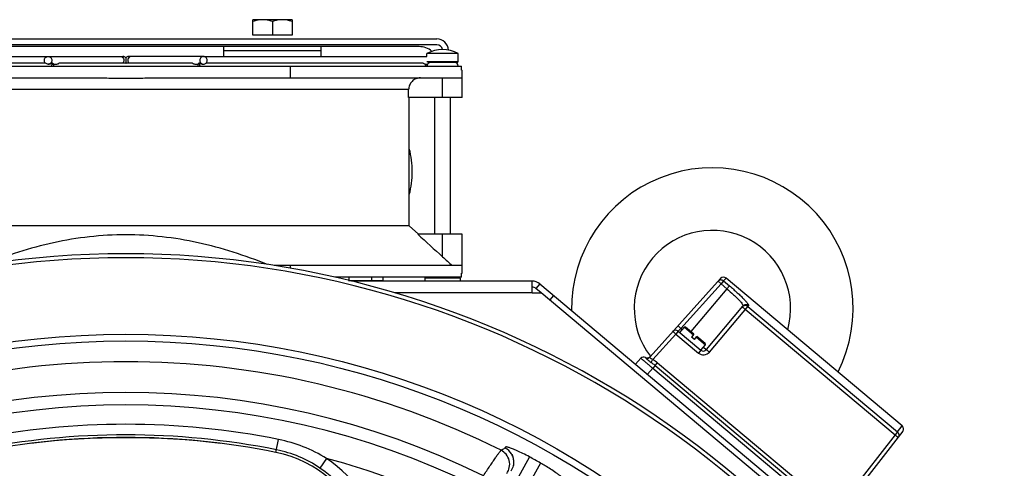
# Model space of a CAD drawing. Extents: x -3136 to 1181, y 8 to 2321.
# Tile 56 of 72: x -750 to -498, y 1358 to 1473. Entities that reach past the tile are written whole.
import ezdxf

# ---------------------------------------------------------------- set-up
doc = ezdxf.new("R2010")
doc.units = 0
doc.header["$LTSCALE"] = 65.395
doc.layers.get('0').update_dxf_attribs({"linetype": 'CONTINUOUS'})
doc.layers.add('3_ALL_AXES', color=7, linetype='CONTINUOUS')

msp = doc.modelspace()

# ---------------------------------------------------------------- linework, layer by layer
at = {"color": 6, "linetype": 'CONTINUOUS'}
for p, q in [((-690.4, 1468.6), (-690.4, 1472.6)), ((-680.4, 1472.6), (-690.4, 1472.6)), ((-685.4, 1472.15), (-685.4, 1468.6)), ((-680.4, 1472.6), (-680.4, 1468.6)), ((-802.4, 1467.7), (-643.4, 1467.7))]:
    msp.add_line(p, q, dxfattribs=at)
at = {"color": 2, "linetype": 'CONTINUOUS'}
for p, q in [((-680.4, 1468.6), (-690.4, 1468.6)), ((-643.4, 1466.2), (-802.4, 1466.2)), ((-647.9, 1465.7), (-797.9, 1465.7)), ((-697.9, 1465.7), (-697.9, 1463.2)), ((-672.9, 1463.2), (-672.9, 1465.7)), ((-697.9, 1464.7), (-672.9, 1464.7))]:
    msp.add_line(p, q, dxfattribs=at)
at = {"color": 7, "linetype": 'CONTINUOUS'}
for p, q in [((-742.76, 1463.2), (-723.64, 1463.2)), ((-722.9, 1462.87), (-722.9, 1461.53)), ((-703.03, 1463.2), (-722.16, 1463.2)), ((-645.9, 1463.2), (-645.9, 1463.95)), ((-637.9, 1461.9), (-637.9, 1463.95)), ((-808.75, 1460.7), (-637.04, 1460.7)), ((-741.45, 1461.2), (-740.77, 1461.2)), ((-705.02, 1461.2), (-704.34, 1461.2)), ((-680.81, 1457.7), (-680.81, 1460.7)), ((-645.7, 1461.7), (-638.1, 1461.7)), ((-645.4, 1461.7), (-645.4, 1461.52)), ((-637.04, 1459.7), (-637.04, 1460.7)), ((-637.04, 1459.7), (-636.9, 1459.7)), ((-808.9, 1457.7), (-731.57, 1457.7)), ((-714.22, 1457.7), (-636.9, 1457.7)), ((-636.9, 1452.7), (-636.9, 1457.7)), ((-650.57, 1452.7), (-650.57, 1454.7)), ((-636.9, 1452.7), (-650.57, 1452.7)), ((-650.4, 1419.86), (-650.4, 1452.7)), ((-643.9, 1417.7), (-643.9, 1452.7)), ((-639.9, 1417.7), (-639.9, 1452.7)), ((-648.04, 1417.7), (-650.4, 1419.86)), ((-636.9, 1417.7), (-648.21, 1417.7)), ((-636.9, 1409.7), (-636.9, 1417.7)), ((-636.9, 1409.7), (-684.96, 1409.7)), ((-680.81, 1409), (-680.81, 1409.7)), ((-637.04, 1406.7), (-637.04, 1407.7)), ((-637.04, 1407.7), (-636.9, 1407.7)), ((-637.04, 1406.7), (-669.42, 1406.7)), ((-665.99, 1405.9), (-657.12, 1405.9)), ((-657.9, 1405.7), (-657.9, 1405.9)), ((-646.4, 1406.5), (-646.2, 1406.7)), ((-646.4, 1406.5), (-646.4, 1405.7)), ((-637.4, 1406.5), (-646.4, 1406.5)), ((-637.4, 1406.5), (-637.6, 1406.7)), ((-637.4, 1406.5), (-637.4, 1405.7)), ((-617.06, 1405), (-618.02, 1403.85)), ((-570.8, 1406.38), (-588.85, 1386.33)), ((-524.35, 1368.67), (-569.41, 1406.48)), ((-616.65, 1402.7), (-618.02, 1403.85)), ((-574.45, 1388.17), (-565.11, 1399.3)), ((-581.64, 1392.9), (-575.86, 1388.05)), ((-581.22, 1392.55), (-580.06, 1393.93)), ((-577.64, 1392.15), (-579.78, 1393.95)), ((-577.64, 1392.15), (-578.28, 1391.38)), ((-577.52, 1390.74), (-578.28, 1391.38)), ((-577.52, 1390.74), (-576.87, 1391.51)), ((-574.73, 1389.71), (-576.87, 1391.51)), ((-575.86, 1388.05), (-574.7, 1389.43)), ((-592.57, 1384.44), (-591.2, 1385.96)), ((-524.21, 1367.29), (-540.83, 1346.03)), ((-624.2, 1361.44), (-624.2, 1361.44)), ((-623.81, 1358.44), (-623.81, 1358.43))]:
    msp.add_line(p, q, dxfattribs=at)
at = {"color": 9, "linetype": 'CONTINUOUS'}
for p, q in [((-645.9, 1461.9), (-637.9, 1461.9)), ((-641.9, 1452.7), (-641.9, 1457.7)), ((-650.57, 1454.7), (-795.22, 1454.7)), ((-641.9, 1411.92), (-641.9, 1417.7)), ((-570.7, 1405), (-580.94, 1393.62)), ((-571.44, 1405.67), (-570.7, 1405)), ((-570.06, 1405.76), (-570.7, 1405)), ((-570.7, 1405), (-569.21, 1403.75)), ((-569.41, 1406.48), (-570.06, 1405.76)), ((-570.06, 1405.76), (-568.57, 1404.51)), ((-618.99, 1402.7), (-654.09, 1402.7)), ((-569.21, 1403.75), (-578.4, 1392.79)), ((-568.57, 1404.51), (-569.21, 1403.75)), ((-613.55, 1402.05), (-614.51, 1400.9)), ((-573.66, 1387.55), (-563.71, 1399.42)), ((-564.49, 1398.49), (-526.2, 1366.36)), ((-563.87, 1399.22), (-525.59, 1367.1)), ((-581.64, 1392.9), (-582.26, 1392.16)), ((-580.94, 1393.62), (-581.69, 1394.29)), ((-580.94, 1393.62), (-581.64, 1392.9)), ((-580.94, 1393.62), (-580.58, 1393.31)), ((-580.06, 1393.93), (-577.77, 1392)), ((-582.26, 1392.16), (-588.09, 1385.68)), ((-582.26, 1392.16), (-576.48, 1387.31)), ((-577, 1391.35), (-574.7, 1389.43)), ((-575.86, 1388.05), (-576.48, 1387.31)), ((-575.22, 1388.81), (-574.45, 1388.17)), ((-587.54, 1384.11), (-586.93, 1384.83)), ((-586.93, 1384.83), (-542.63, 1347.66)), ((-589.51, 1381.87), (-588.14, 1383.39)), ((-587.54, 1384.11), (-588.14, 1383.39)), ((-588.14, 1383.39), (-543.84, 1346.22)), ((-587.54, 1384.11), (-543.24, 1346.94)), ((-525.59, 1367.1), (-524.35, 1368.67)), ((-684.51, 1361.88), (-683.85, 1365.19)), ((-526.2, 1366.36), (-541.59, 1346.67)), ((-525.59, 1367.1), (-526.2, 1366.36)), ((-671.59, 1360.35), (-673.26, 1357.88)), ((-619.71, 1360.73), (-624.47, 1351.97)), ((-616.83, 1359.14), (-621.73, 1350.45))]:
    msp.add_line(p, q, dxfattribs=at)
at = {"color": 3, "linetype": 'CONTINUOUS'}
for p, q in [((-618.99, 1405.7), (-665.19, 1405.7)), ((-618.99, 1402.7), (-618.99, 1405.7)), ((-617.06, 1405), (-519.38, 1323.03)), ((-618.99, 1402.7), (-616.65, 1402.7)), ((-521.6, 1322.93), (-616.65, 1402.7))]:
    msp.add_line(p, q, dxfattribs=at)
at = {"color": 7, "linetype": 'CONTINUOUS'}
for points in [[(-624.2, 1361.44), (-624.2, 1361.43), (-624.19, 1361.41), (-624.18, 1361.39), (-624.16, 1361.36), (-624.14, 1361.32), (-624.12, 1361.27), (-624.1, 1361.22), (-624.08, 1361.16), (-624.05, 1361.09), (-624.03, 1361.02), (-624, 1360.95), (-623.98, 1360.87), (-623.95, 1360.79), (-623.93, 1360.71), (-623.91, 1360.63), (-623.89, 1360.54), (-623.87, 1360.46), (-623.85, 1360.37), (-623.83, 1360.28), (-623.82, 1360.19), (-623.81, 1360.09), (-623.79, 1360), (-623.78, 1359.91), (-623.77, 1359.82), (-623.76, 1359.72), (-623.76, 1359.63), (-623.75, 1359.53), (-623.75, 1359.43), (-623.75, 1359.33), (-623.75, 1359.23), (-623.75, 1359.13), (-623.75, 1359.03), (-623.76, 1358.93), (-623.76, 1358.83), (-623.77, 1358.73)], [(-623.77, 1358.73), (-623.78, 1358.69), (-623.78, 1358.66), (-623.79, 1358.62), (-623.79, 1358.59), (-623.79, 1358.56), (-623.8, 1358.54), (-623.8, 1358.52), (-623.8, 1358.5), (-623.81, 1358.48), (-623.81, 1358.46), (-623.81, 1358.45), (-623.81, 1358.44)]]:
    msp.add_lwpolyline(points, dxfattribs=at)
msp.add_circle((-722.9, 1170.7), 221.42, dxfattribs=at)
at = {"color": 9, "linetype": 'CONTINUOUS'}
msp.add_circle((-722.9, 1170.7), 219.69, dxfattribs=at)
at = {"color": 2, "linetype": 'CONTINUOUS'}
for centre, radius, start, end in [((-647.9, 1460.7), 5, 49.3743, 89.9999), ((-643.4, 1464.7), 1.5, 9.5642, 89.9995), ((-672.9, 1433.7), 23.25, 0.0004, 14.5908), ((-672.9, 1433.7), 23.25, 345.4091, 359.9987)]:
    msp.add_arc(centre, radius, start, end, dxfattribs=at)
at = {"color": 6, "linetype": 'CONTINUOUS'}
for centre, radius, start, end in [((-643.4, 1464.7), 3, 2.1701, 90), ((-572.9, 1398.7), 36, 333.1724, 180.8906), ((-572.9, 1398.7), 20, 344.2215, 217.6813), ((-722.9, 1163.36), 202.28, 83.1026, 96.8974)]:
    msp.add_arc(centre, radius, start, end, dxfattribs=at)
at = {"color": 7, "linetype": 'CONTINUOUS'}
for centre, radius, start, end in [((-723.64, 1462.2), 1, 42.2004, 90), ((-722.16, 1462.2), 1, 90, 137.7996), ((-723.64, 1462.2), 1, 311.27, 317.7996), ((-722.16, 1462.2), 1, 222.2004, 228.73), ((-644.9, 1460.7), 1, 150, 180), ((-644.68, 1460.34), 1.38, 121.2914, 124.8536), ((-644.9, 1460.7), 1, 90, 120), ((-638.9, 1460.7), 1, 0, 90), ((-638.1, 1461.9), 0.2, 270, 360), ((-722.9, 1170.7), 242, 21.8341, 158.1659), ((-722.9, 1170.7), 241, 21.9292, 158.0709), ((-488.17, 1579.97), 227.75, 227.5491, 228.3858), ((-570.05, 1405.71), 1, 50, 138), ((-618.99, 1402.7), 1.5, 50, 90), ((-582.28, 1392.13), 1, 50, 138), ((-579.91, 1393.8), 0.2, 50, 140), ((-575.22, 1388.81), 1, 230.0041, 319.998), ((-574.86, 1389.55), 0.2, 320, 50), ((-590.46, 1385.29), 1, 62.5045, 138), ((-589.54, 1387.06), 1, 242.5046, 312.9574), ((-525, 1367.91), 1, 322, 50), ((-722.9, 1170.7), 195, 78.648, 101.352), ((-690.42, 1332.47), 30, 318, 78.648)]:
    msp.add_arc(centre, radius, start, end, dxfattribs=at)
at = {"color": 3, "linetype": 'CONTINUOUS'}
msp.add_arc((-618.99, 1402.7), 3, 50, 90, dxfattribs=at)
at = {"color": 9, "linetype": 'CONTINUOUS'}
for centre, radius, start, end in [((-575.19, 1388.84), 2, 230.0017, 319.9983), ((-722.9, 1170.7), 214.39, 63.4123, 116.5877), ((-722.9, 1170.7), 206.53, 63.724, 116.276), ((-722.9, 1170.7), 203.31, 63.892, 116.108), ((-722.9, 1170.7), 198.37, 78.648, 101.352), ((-722.9, 1170.7), 195.67, 78.648, 101.352), ((-691.19, 1328.62), 37.3, 58.2949, 78.6531), ((-690.43, 1332.51), 30.64, 55.9015, 78.6091), ((-627.71, 1359.42), 4.01, 30.8893, 63.0339), ((-722.9, 1170.7), 196.47, 64.1804, 74.8612), ((-690.42, 1332.47), 33.65, 326.6198, 55.9646), ((-627.72, 1359.42), 4.02, 26.8991, 30.8995), ((-627.71, 1359.42), 4.01, 22.0148, 26.8939), ((-722.9, 1170.7), 216.25, 60.628, 61.4987), ((-690.42, 1332.47), 30.66, 318, 55.9644), ((-627.69, 1359.42), 3.99, 345.6846, 348.3399)]:
    msp.add_arc(centre, radius, start, end, dxfattribs=at)
at = {"color": 6, "linetype": 'CONTINUOUS'}
for points, knots in [([(-687.9, 1472.6), (-688.32, 1472.6), (-689.17, 1472.51), (-689.99, 1472.29), (-690.4, 1472.15)], [0, 0, 0, 0, 0.498128, 1, 1, 1, 1]), ([(-685.4, 1472.15), (-685.8, 1472.29), (-686.62, 1472.51), (-687.47, 1472.6), (-687.9, 1472.6)], [0, 0, 0, 0, 0.501872, 1, 1, 1, 1]), ([(-682.9, 1472.6), (-683.32, 1472.6), (-684.17, 1472.51), (-684.99, 1472.29), (-685.4, 1472.15)], [0, 0, 0, 0, 0.498128, 1, 1, 1, 1]), ([(-680.4, 1472.15), (-680.8, 1472.29), (-681.62, 1472.51), (-682.47, 1472.6), (-682.9, 1472.6)], [0, 0, 0, 0, 0.501872, 1, 1, 1, 1])]:
    msp.add_open_spline(points, degree=3, knots=knots, dxfattribs=at)
at = {"color": 7, "linetype": 'CONTINUOUS'}
for points, knots in [([(-743.73, 1462.2), (-743.73, 1462.33), (-743.68, 1462.59), (-743.46, 1462.92), (-743.14, 1463.14), (-742.89, 1463.2), (-742.76, 1463.2)], [0, 0, 0, 0, 0.254016, 0.505661, 0.754016, 1, 1, 1, 1]), ([(-742.76, 1463.2), (-742.64, 1463.2), (-742.38, 1463.14), (-742.06, 1462.92), (-741.84, 1462.59), (-741.8, 1462.33), (-741.8, 1462.2)], [0, 0, 0, 0, 0.245984, 0.494339, 0.745984, 1, 1, 1, 1]), ([(-703.03, 1463.2), (-703.16, 1463.2), (-703.41, 1463.14), (-703.73, 1462.92), (-703.95, 1462.59), (-704, 1462.33), (-704, 1462.2)], [0, 0, 0, 0, 0.245984, 0.494339, 0.745984, 1, 1, 1, 1]), ([(-702.07, 1462.2), (-702.07, 1462.33), (-702.12, 1462.59), (-702.33, 1462.92), (-702.65, 1463.14), (-702.91, 1463.2), (-703.03, 1463.2)], [0, 0, 0, 0, 0.254016, 0.505661, 0.754016, 1, 1, 1, 1]), ([(-742.76, 1461.2), (-742.89, 1461.2), (-743.14, 1461.25), (-743.46, 1461.47), (-743.68, 1461.81), (-743.73, 1462.07), (-743.73, 1462.2)], [0, 0, 0, 0, 0.245984, 0.494339, 0.745984, 1, 1, 1, 1]), ([(-741.8, 1462.2), (-741.8, 1462.07), (-741.84, 1461.81), (-742.06, 1461.47), (-742.38, 1461.25), (-742.64, 1461.2), (-742.76, 1461.2)], [0, 0, 0, 0, 0.254016, 0.505661, 0.754016, 1, 1, 1, 1]), ([(-742.71, 1461.2), (-742.63, 1461.2), (-742.46, 1461.22), (-742.27, 1461.29), (-742.13, 1461.36), (-742.05, 1461.4), (-741.98, 1461.43), (-741.94, 1461.45), (-741.93, 1461.45)], [0, 0, 0, 0, 0.30305, 0.604177, 0.740825, 0.85696, 0.944747, 1, 1, 1, 1]), ([(-741.79, 1460.7), (-741.79, 1460.79), (-741.78, 1460.97), (-741.75, 1461.18), (-741.71, 1461.32), (-741.68, 1461.39), (-741.63, 1461.45), (-741.6, 1461.45)], [0, 0, 0, 0, 0.35802, 0.665561, 0.787383, 0.883306, 1, 1, 1, 1]), ([(-741.6, 1461.45), (-741.57, 1461.45), (-741.52, 1461.39), (-741.49, 1461.32), (-741.45, 1461.18), (-741.41, 1460.97), (-741.41, 1460.79), (-741.41, 1460.7)], [0, 0, 0, 0, 0.116694, 0.212617, 0.334439, 0.641981, 1, 1, 1, 1]), ([(-740.77, 1461.2), (-740.69, 1461.2), (-740.52, 1461.22), (-740.33, 1461.29), (-740.19, 1461.36), (-740.1, 1461.4), (-740.04, 1461.43), (-740, 1461.45), (-739.99, 1461.45)], [0, 0, 0, 0, 0.303081, 0.60421, 0.740841, 0.85696, 0.944743, 1, 1, 1, 1]), ([(-705.81, 1461.45), (-705.79, 1461.45), (-705.75, 1461.43), (-705.69, 1461.4), (-705.61, 1461.36), (-705.47, 1461.29), (-705.27, 1461.22), (-705.11, 1461.2), (-705.02, 1461.2)], [0, 0, 0, 0, 0.055268, 0.143069, 0.259184, 0.395874, 0.697106, 1, 1, 1, 1]), ([(-704.39, 1460.7), (-704.39, 1460.79), (-704.38, 1460.97), (-704.35, 1461.18), (-704.31, 1461.32), (-704.27, 1461.39), (-704.23, 1461.45), (-704.19, 1461.45)], [0, 0, 0, 0, 0.358019, 0.665561, 0.787383, 0.883306, 1, 1, 1, 1]), ([(-704.19, 1461.45), (-704.16, 1461.45), (-704.12, 1461.39), (-704.08, 1461.32), (-704.04, 1461.18), (-704.01, 1460.97), (-704, 1460.79), (-704, 1460.7)], [0, 0, 0, 0, 0.116694, 0.212617, 0.334439, 0.64198, 1, 1, 1, 1]), ([(-704, 1462.2), (-704, 1462.07), (-703.95, 1461.81), (-703.73, 1461.47), (-703.41, 1461.25), (-703.16, 1461.2), (-703.03, 1461.2)], [0, 0, 0, 0, 0.254016, 0.505661, 0.754016, 1, 1, 1, 1]), ([(-703.87, 1461.45), (-703.85, 1461.45), (-703.81, 1461.43), (-703.75, 1461.4), (-703.66, 1461.36), (-703.53, 1461.29), (-703.33, 1461.22), (-703.17, 1461.2), (-703.08, 1461.2)], [0, 0, 0, 0, 0.055264, 0.143069, 0.2592, 0.395907, 0.697138, 1, 1, 1, 1]), ([(-703.03, 1461.2), (-702.91, 1461.2), (-702.65, 1461.25), (-702.33, 1461.47), (-702.12, 1461.81), (-702.07, 1462.07), (-702.07, 1462.2)], [0, 0, 0, 0, 0.245984, 0.494339, 0.745984, 1, 1, 1, 1]), ([(-645.47, 1461.47), (-645.51, 1461.44), (-645.62, 1461.35), (-645.71, 1461.26), (-645.76, 1461.2)], [0, 0, 0, 0, 0.408262, 1, 1, 1, 1]), ([(-731.57, 1457.7), (-730.13, 1457.7), (-727.23, 1457.67), (-722.9, 1457.65), (-718.56, 1457.67), (-715.67, 1457.7), (-714.22, 1457.7)], [0, 0, 0, 0, 0.249999, 0.5, 0.750001, 1, 1, 1, 1]), ([(-647.56, 1457.7), (-647.95, 1457.7), (-648.74, 1457.54), (-649.74, 1456.87), (-650.41, 1455.88), (-650.57, 1455.09), (-650.57, 1454.7)], [0, 0, 0, 0, 0.250008, 0.500013, 0.75001, 1, 1, 1, 1]), ([(-686.67, 1409.97), (-689.55, 1411.11), (-695.39, 1413.22), (-704.39, 1415.66), (-713.59, 1417.21), (-722.9, 1417.74), (-732.21, 1417.21), (-741.4, 1415.66), (-750.4, 1413.22), (-756.24, 1411.11), (-759.12, 1409.97)], [0, 0, 0, 0, 0.125016, 0.25002, 0.375014, 0.5, 0.624986, 0.74998, 0.874984, 1, 1, 1, 1])]:
    msp.add_open_spline(points, degree=3, knots=knots, dxfattribs=at)
at = {"color": 9, "linetype": 'CONTINUOUS'}
for points, knots in [([(-724.35, 1463.2), (-724.22, 1463.2), (-724.03, 1463.15), (-723.87, 1463.06), (-723.83, 1463.04)], [0, 0, 0, 0, 0.747486, 1, 1, 1, 1]), ([(-723.83, 1463.04), (-723.7, 1462.95), (-723.47, 1462.69), (-723.39, 1462.36), (-723.39, 1462.2)], [0, 0, 0, 0, 0.496542, 1, 1, 1, 1]), ([(-721.96, 1463.04), (-722.1, 1462.95), (-722.33, 1462.69), (-722.41, 1462.36), (-722.41, 1462.2)], [0, 0, 0, 0, 0.496542, 1, 1, 1, 1]), ([(-721.44, 1463.2), (-721.58, 1463.2), (-721.76, 1463.15), (-721.92, 1463.06), (-721.96, 1463.04)], [0, 0, 0, 0, 0.747486, 1, 1, 1, 1]), ([(-723.39, 1462.2), (-723.39, 1462.06), (-723.44, 1461.78), (-723.61, 1461.54), (-723.71, 1461.45)], [0, 0, 0, 0, 0.502666, 1, 1, 1, 1]), ([(-722.41, 1462.2), (-722.41, 1462.06), (-722.35, 1461.78), (-722.18, 1461.54), (-722.08, 1461.45)], [0, 0, 0, 0, 0.502666, 1, 1, 1, 1]), ([(-570.06, 1405.76), (-570.15, 1405.84), (-570.38, 1405.97), (-570.77, 1406.02), (-571.15, 1405.92), (-571.35, 1405.76), (-571.44, 1405.67)], [0, 0, 0, 0, 0.250545, 0.500704, 0.750447, 1, 1, 1, 1]), ([(-569.21, 1403.75), (-568.62, 1403.26), (-567.78, 1402.52), (-566.75, 1401.55), (-566.11, 1400.91), (-565.62, 1400.35), (-565.31, 1399.95), (-565.15, 1399.67), (-565.08, 1399.5), (-565.07, 1399.36), (-565.11, 1399.3)], [0, 0, 0, 0, 0.374581, 0.543779, 0.692166, 0.814409, 0.906574, 0.940747, 0.967078, 1, 1, 1, 1]), ([(-568.57, 1404.51), (-567.88, 1403.94), (-566.9, 1403.08), (-565.69, 1401.96), (-564.94, 1401.22), (-564.42, 1400.66), (-564.09, 1400.26), (-563.91, 1400.03), (-563.78, 1399.82), (-563.69, 1399.64), (-563.66, 1399.48), (-563.71, 1399.42)], [0, 0, 0, 0, 0.377062, 0.54719, 0.696191, 0.818663, 0.868634, 0.910594, 0.944354, 0.969983, 1, 1, 1, 1]), ([(-563.87, 1399.22), (-563.97, 1399.3), (-564.21, 1399.43), (-564.6, 1399.48), (-564.99, 1399.37), (-565.19, 1399.2), (-565.28, 1399.1)], [0, 0, 0, 0, 0.251091, 0.501502, 0.75104, 1, 1, 1, 1]), ([(-565.28, 1399.1), (-565.27, 1399.11), (-565.27, 1399.1), (-565.25, 1399.1), (-565.23, 1399.08), (-565.19, 1399.06), (-565.13, 1399.01), (-565.03, 1398.93), (-564.91, 1398.84), (-564.73, 1398.69), (-564.59, 1398.57), (-564.49, 1398.49)], [0, 0, 0, 0, 0.005905, 0.02067, 0.04467, 0.077821, 0.17021, 0.294432, 0.445642, 0.618133, 1, 1, 1, 1]), ([(-563.71, 1399.42), (-563.8, 1399.5), (-564.04, 1399.63), (-564.44, 1399.68), (-564.82, 1399.57), (-565.03, 1399.4), (-565.11, 1399.3)], [0, 0, 0, 0, 0.250948, 0.501298, 0.750887, 1, 1, 1, 1]), ([(-582.26, 1392.16), (-582.35, 1392.24), (-582.49, 1392.37), (-582.67, 1392.52), (-582.78, 1392.62), (-582.88, 1392.7), (-582.94, 1392.75), (-582.98, 1392.78), (-583, 1392.79), (-583.02, 1392.8), (-583.02, 1392.8), (-583.03, 1392.8)], [0, 0, 0, 0, 0.381935, 0.554433, 0.705632, 0.829832, 0.922201, 0.955344, 0.979337, 0.994097, 1, 1, 1, 1]), ([(-574.45, 1388.17), (-574.45, 1388.17), (-574.44, 1388.17), (-574.43, 1388.16), (-574.41, 1388.15), (-574.37, 1388.12), (-574.3, 1388.07), (-574.2, 1388), (-574.09, 1387.9), (-573.9, 1387.75), (-573.76, 1387.64), (-573.66, 1387.55)], [0, 0, 0, 0, 0.005905, 0.020668, 0.044668, 0.077819, 0.170208, 0.29443, 0.44564, 0.618132, 1, 1, 1, 1]), ([(-588.14, 1383.39), (-588.34, 1383.56), (-588.73, 1383.89), (-589.29, 1384.37), (-589.81, 1384.81), (-590.21, 1385.14), (-590.49, 1385.38), (-590.67, 1385.53), (-590.83, 1385.66), (-590.96, 1385.76), (-591.05, 1385.84), (-591.11, 1385.88), (-591.14, 1385.91), (-591.17, 1385.93), (-591.19, 1385.95), (-591.2, 1385.95), (-591.2, 1385.96), (-591.2, 1385.96)], [0, 0, 0, 0, 0.195034, 0.382618, 0.555455, 0.706967, 0.772862, 0.831306, 0.881754, 0.923709, 0.956774, 0.969874, 0.980635, 0.989035, 0.995061, 0.998708, 1, 1, 1, 1]), ([(-590, 1386.17), (-589.99, 1386.17), (-589.97, 1386.13), (-589.95, 1386.1), (-589.94, 1386.07)], [0, 0, 0, 0, 0.254518, 1, 1, 1, 1]), ([(-589.94, 1386.07), (-589.76, 1386), (-589.34, 1385.97), (-588.98, 1386.18), (-588.85, 1386.33)], [0, 0, 0, 0, 0.501495, 1, 1, 1, 1]), ([(-589.94, 1386.07), (-589.93, 1386.04), (-589.89, 1385.98), (-589.76, 1385.82), (-589.49, 1385.58), (-589.06, 1385.26), (-588.74, 1385.03), (-588.56, 1384.91)], [0, 0, 0, 0, 0.047753, 0.121533, 0.3422, 0.644561, 1, 1, 1, 1]), ([(-588.85, 1386.33), (-588.87, 1386.31), (-588.88, 1386.28), (-588.89, 1386.24), (-588.88, 1386.24)], [0, 0, 0, 0, 0.728347, 1, 1, 1, 1]), ([(-588.88, 1386.24), (-588.88, 1386.18), (-588.82, 1386.06), (-588.64, 1385.93), (-588.38, 1385.8), (-588.19, 1385.72), (-588.09, 1385.68)], [0, 0, 0, 0, 0.150843, 0.378918, 0.673912, 1, 1, 1, 1]), ([(-588.56, 1384.91), (-588.53, 1384.95), (-588.38, 1385.21), (-588.22, 1385.47), (-588.09, 1385.68)], [0, 0, 0, 0, 0.154355, 1, 1, 1, 1]), ([(-588.56, 1384.91), (-588.47, 1384.85), (-588.12, 1384.59), (-587.79, 1384.32), (-587.54, 1384.11)], [0, 0, 0, 0, 0.248509, 1, 1, 1, 1]), ([(-526.2, 1366.36), (-526.1, 1366.29), (-525.96, 1366.17), (-525.77, 1366.02), (-525.66, 1365.93), (-525.57, 1365.85), (-525.5, 1365.79), (-525.47, 1365.76), (-525.45, 1365.74), (-525.44, 1365.73), (-525.44, 1365.72), (-525.44, 1365.72)], [0, 0, 0, 0, 0.381959, 0.55445, 0.705641, 0.829839, 0.922203, 0.955344, 0.979337, 0.994097, 1, 1, 1, 1]), ([(-525.59, 1367.1), (-525.49, 1367.02), (-525.33, 1366.81), (-525.21, 1366.44), (-525.24, 1366.05), (-525.36, 1365.82), (-525.44, 1365.72)], [0, 0, 0, 0, 0.251094, 0.501467, 0.750972, 1, 1, 1, 1]), ([(-631.47, 1355.88), (-631.18, 1356.32), (-630.62, 1357.17), (-629.81, 1358.39), (-629.07, 1359.47), (-628.43, 1360.41), (-627.89, 1361.18), (-627.51, 1361.71), (-627.26, 1362.04), (-627.13, 1362.21), (-627.02, 1362.34), (-626.97, 1362.4), (-626.94, 1362.42)], [0, 0, 0, 0, 0.19913, 0.383641, 0.549751, 0.69401, 0.81339, 0.905358, 0.940429, 0.967966, 0.98784, 1, 1, 1, 1]), ([(-625.89, 1363), (-625.98, 1362.95), (-626.2, 1362.83), (-626.55, 1362.63), (-626.81, 1362.49), (-626.94, 1362.42)], [0, 0, 0, 0, 0.250895, 0.624165, 1, 1, 1, 1]), ([(-625.49, 1356.5), (-625.17, 1356.94), (-624.69, 1358.02), (-624.72, 1359.82), (-625.53, 1361.44), (-626.45, 1362.17), (-626.94, 1362.42)], [0, 0, 0, 0, 0.237569, 0.49968, 0.762004, 1, 1, 1, 1]), ([(-619.71, 1360.73), (-620.26, 1361.04), (-621.3, 1361.57), (-622.75, 1362.25), (-623.79, 1362.7), (-624.48, 1362.96), (-624.88, 1363.09), (-625.2, 1363.19), (-625.46, 1363.25), (-625.64, 1363.27), (-625.77, 1363.26), (-625.84, 1363.2), (-625.86, 1363.13), (-625.86, 1363.07), (-625.87, 1363.02), (-625.88, 1363), (-625.89, 1363)], [0, 0, 0, 0, 0.274245, 0.509028, 0.693914, 0.767868, 0.829195, 0.878156, 0.915265, 0.941338, 0.958161, 0.969048, 0.97908, 0.989814, 0.994836, 1, 1, 1, 1]), ([(-610.56, 1354.46), (-610.55, 1354.49), (-610.54, 1354.53), (-610.53, 1354.61), (-610.55, 1354.7), (-610.64, 1354.84), (-610.83, 1355.05), (-611.16, 1355.36), (-611.64, 1355.76), (-612.24, 1356.21), (-613.13, 1356.86), (-614.27, 1357.61), (-615.58, 1358.43), (-616.43, 1358.92), (-616.83, 1359.14)], [0, 0, 0, 0, 0.010353, 0.017117, 0.027417, 0.045313, 0.078439, 0.136621, 0.216135, 0.31235, 0.418375, 0.630638, 0.82722, 1, 1, 1, 1])]:
    msp.add_open_spline(points, degree=3, knots=knots, dxfattribs=at)
at = {"color": 7, "linetype": 'CONTINUOUS'}
msp.add_open_spline([(-648.21, 1417.7), (-646.1, 1415.77), (-644, 1413.85), (-641.9, 1411.92)], degree=3, dxfattribs=at)
at = {"color": 9, "linetype": 'CONTINUOUS'}
for points in [[(-588.09, 1385.68), (-587.68, 1385.43), (-587.3, 1385.14), (-586.93, 1384.83)], [(-623.83, 1358.44), (-623.95, 1357.95), (-624.17, 1357.49), (-624.46, 1357.09)]]:
    msp.add_open_spline(points, degree=3, dxfattribs=at)
at = {"layer": '3_ALL_AXES', "color": 7, "linetype": 'CONTINUOUS'}
for p, q in [((-799.9, 1463.2), (-742.76, 1463.2)), ((-703.03, 1463.2), (-645.9, 1463.2)), ((-637.9, 1463.95), (-645.9, 1463.95)), ((-743.4, 1461.45), (-798.89, 1461.45)), ((-741.6, 1461.45), (-741.93, 1461.45)), ((-705.81, 1461.45), (-739.99, 1461.45)), ((-703.87, 1461.45), (-704.19, 1461.45)), ((-646.9, 1461.45), (-702.39, 1461.45)), ((-646.34, 1461.2), (-645.76, 1461.2)), ((-636.9, 1457.7), (-636.9, 1459.7)), ((-650.4, 1419.86), (-795.4, 1419.86)), ((-636.9, 1407.7), (-636.9, 1409.7)), ((-668.67, 1406.53), (-668.67, 1406.7)), ((-665.78, 1405.9), (-665.78, 1406.7)), ((-660.01, 1405.9), (-660.01, 1406.7)), ((-657.12, 1405.9), (-657.12, 1406.7))]:
    msp.add_line(p, q, dxfattribs=at)
for centre, radius, start, end in [((-641.9, 1456.45), 8.5, 61.9275, 118.0725), ((-646.9, 1460.7), 0.75, 0, 41.8103)]:
    msp.add_arc(centre, radius, start, end, dxfattribs=at)
msp.add_open_spline([(-646.9, 1461.45), (-646.75, 1461.45), (-646.54, 1461.38), (-646.38, 1461.24), (-646.34, 1461.2)], degree=3, knots=[0, 0, 0, 0, 0.719263, 1, 1, 1, 1], dxfattribs=at)

doc.saveas('drawing.dxf')
